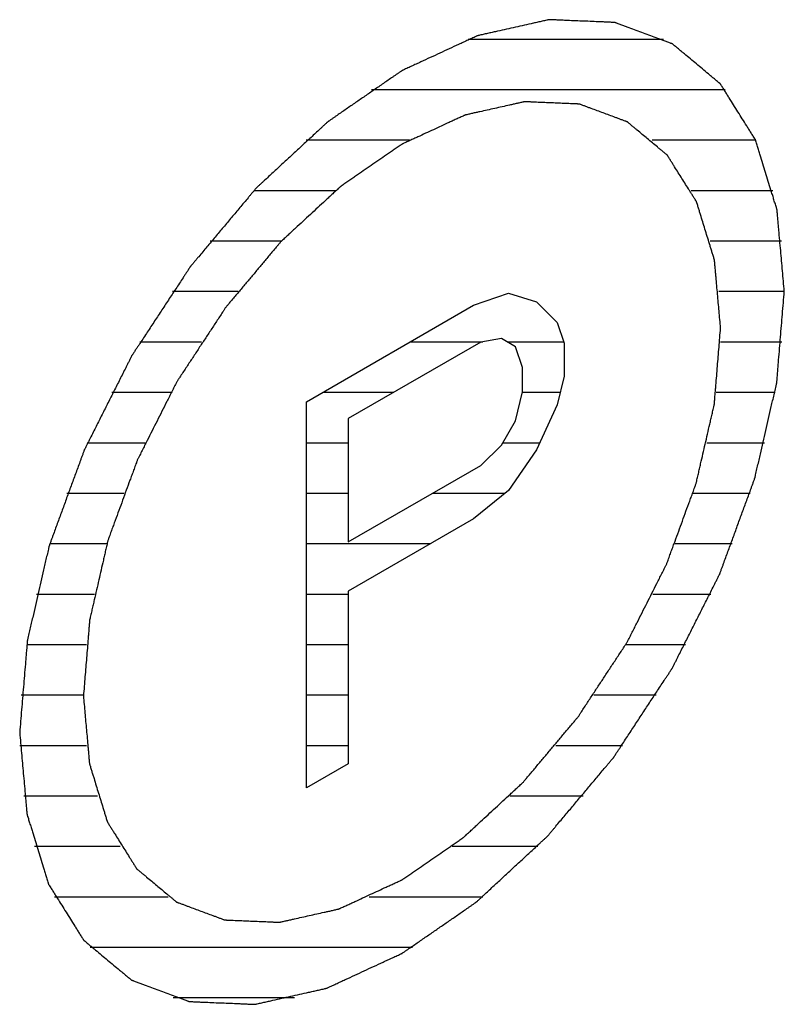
# Model space of a CAD drawing. Header units: millimetres. Extents: x 0 to 5600, y -1552 to 3960.
# Tile 116 of 199: x 4546.55 to 4555.03, y 2415.85 to 2426.78. Entities that reach past the tile are written whole.
import ezdxf

# ---------------------------------------------------------------- set-up
doc = ezdxf.new("R2010")
doc.units = ezdxf.units.MM
doc.header["$LTSCALE"] = 308
doc.layers.get('0').update_dxf_attribs({"linetype": 'CONTINUOUS'})

msp = doc.modelspace()

# ---------------------------------------------------------------- linework, layer by layer
at = {"color": 2, "linetype": 'Continuous'}
for p, q in [((4551.524, 2426.562), (4553.69, 2426.562)), ((4550.452, 2426.002), (4554.374, 2426.002)), ((4549.726, 2425.442), (4550.872, 2425.442)), ((4553.566, 2425.442), (4554.712, 2425.442)), ((4549.147, 2424.882), (4550.054, 2424.882)), ((4553.996, 2424.882), (4554.903, 2424.882)), ((4548.661, 2424.322), (4549.454, 2424.322)), ((4554.209, 2424.322), (4555.002, 2424.322)), ((4548.243, 2423.762), (4548.969, 2423.762)), ((4554.306, 2423.762), (4555.031, 2423.762)), ((4547.881, 2423.202), (4548.565, 2423.202)), ((4550.879, 2423.202), (4551.686, 2423.202)), ((4551.957, 2423.202), (4552.584, 2423.202)), ((4554.322, 2423.202), (4555.005, 2423.202)), ((4547.568, 2422.642), (4548.224, 2422.642)), ((4549.909, 2422.642), (4550.699, 2422.642)), ((4552.125, 2422.642), (4552.546, 2422.642)), ((4554.274, 2422.642), (4554.93, 2422.642)), ((4547.298, 2422.082), (4547.938, 2422.082)), ((4549.728, 2422.082), (4550.192, 2422.082)), ((4551.909, 2422.082), (4552.316, 2422.082)), ((4554.172, 2422.082), (4554.812, 2422.082)), ((4547.069, 2421.522), (4547.702, 2421.522)), ((4549.728, 2421.522), (4550.192, 2421.522)), ((4551.129, 2421.522), (4551.934, 2421.522)), ((4554.02, 2421.522), (4554.653, 2421.522)), ((4546.88, 2420.962), (4547.514, 2420.962)), ((4549.728, 2420.962), (4551.107, 2420.962)), ((4553.82, 2420.962), (4554.454, 2420.962)), ((4546.731, 2420.402), (4547.375, 2420.402)), ((4549.728, 2420.402), (4550.192, 2420.402)), ((4553.572, 2420.402), (4554.215, 2420.402)), ((4546.624, 2419.842), (4547.286, 2419.842)), ((4549.728, 2419.842), (4550.192, 2419.842)), ((4553.273, 2419.842), (4553.935, 2419.842)), ((4546.561, 2419.282), (4547.253, 2419.282)), ((4549.728, 2419.282), (4550.192, 2419.282)), ((4552.917, 2419.282), (4553.61, 2419.282)), ((4546.548, 2418.722), (4547.288, 2418.722)), ((4549.728, 2418.722), (4550.192, 2418.722)), ((4552.495, 2418.722), (4553.235, 2418.722)), ((4546.593, 2418.162), (4547.409, 2418.162)), ((4551.985, 2418.162), (4552.801, 2418.162)), ((4546.712, 2417.602), (4547.662, 2417.602)), ((4551.345, 2417.602), (4552.295, 2417.602)), ((4546.933, 2417.042), (4548.193, 2417.042)), ((4550.426, 2417.042), (4551.686, 2417.042)), ((4547.327, 2416.482), (4550.904, 2416.482)), ((4548.249, 2415.922), (4549.594, 2415.922))]:
    msp.add_line(p, q, dxfattribs=at)
at = {"color": 7, "linetype": 'Continuous'}
for p, q in [((4551.584, 2423.609), (4551.971, 2423.741)), ((4551.971, 2423.741), (4552.28, 2423.646)), ((4549.728, 2422.537), (4551.584, 2423.609)), ((4552.28, 2423.646), (4552.512, 2423.415)), ((4552.512, 2423.415), (4552.59, 2423.186)), ((4551.894, 2423.24), (4551.662, 2423.198)), ((4552.048, 2423.147), (4551.894, 2423.24)), ((4551.662, 2423.198), (4550.192, 2422.349)), ((4552.126, 2422.918), (4552.048, 2423.147)), ((4552.59, 2423.186), (4552.59, 2422.821)), ((4552.126, 2422.645), (4552.126, 2422.918)), ((4552.59, 2422.821), (4552.512, 2422.503)), ((4552.048, 2422.326), (4552.126, 2422.645)), ((4549.728, 2418.251), (4549.728, 2422.537)), ((4552.512, 2422.503), (4552.28, 2422.004)), ((4550.192, 2422.349), (4550.192, 2420.981)), ((4551.894, 2422.055), (4552.048, 2422.326)), ((4551.662, 2421.829), (4551.894, 2422.055)), ((4552.28, 2422.004), (4551.971, 2421.552)), ((4550.192, 2420.981), (4551.662, 2421.829)), ((4551.971, 2421.552), (4551.584, 2421.238)), ((4551.584, 2421.238), (4550.192, 2420.434)), ((4550.192, 2420.434), (4550.192, 2418.519)), ((4550.192, 2418.519), (4549.728, 2418.251))]:
    msp.add_line(p, q, dxfattribs=at)
for points, knots in [([(4555.031, 2423.762), (4555.025, 2423.837), (4555.014, 2423.95), (4555.001, 2424.101), (4554.991, 2424.214), (4554.981, 2424.328), (4554.972, 2424.422), (4554.966, 2424.497), (4554.961, 2424.544), (4554.958, 2424.582), (4554.956, 2424.61), (4554.953, 2424.634), (4554.952, 2424.65), (4554.951, 2424.66), (4554.951, 2424.667), (4554.949, 2424.673), (4554.946, 2424.681), (4554.942, 2424.695), (4554.936, 2424.715), (4554.928, 2424.74), (4554.918, 2424.772), (4554.906, 2424.813), (4554.886, 2424.877), (4554.861, 2424.958), (4554.831, 2425.055), (4554.801, 2425.153), (4554.776, 2425.234), (4554.756, 2425.298), (4554.744, 2425.339), (4554.734, 2425.371), (4554.726, 2425.395), (4554.72, 2425.416), (4554.716, 2425.43), (4554.713, 2425.438), (4554.712, 2425.444), (4554.708, 2425.449), (4554.704, 2425.455), (4554.697, 2425.467), (4554.687, 2425.483), (4554.675, 2425.502), (4554.659, 2425.528), (4554.638, 2425.56), (4554.606, 2425.612), (4554.565, 2425.676), (4554.517, 2425.754), (4554.468, 2425.831), (4554.428, 2425.896), (4554.395, 2425.948), (4554.375, 2425.98), (4554.359, 2426.006), (4554.347, 2426.025), (4554.337, 2426.041), (4554.33, 2426.053), (4554.325, 2426.059), (4554.323, 2426.064), (4554.318, 2426.067), (4554.313, 2426.072), (4554.303, 2426.08), (4554.289, 2426.092), (4554.272, 2426.105), (4554.25, 2426.124), (4554.222, 2426.147), (4554.178, 2426.184), (4554.122, 2426.231), (4554.056, 2426.286), (4553.989, 2426.342), (4553.933, 2426.388), (4553.889, 2426.425), (4553.861, 2426.448), (4553.839, 2426.467), (4553.822, 2426.481), (4553.808, 2426.492), (4553.798, 2426.501), (4553.793, 2426.505), (4553.789, 2426.509), (4553.784, 2426.51), (4553.777, 2426.513), (4553.765, 2426.517), (4553.749, 2426.524), (4553.729, 2426.531), (4553.702, 2426.541), (4553.669, 2426.553), (4553.615, 2426.573), (4553.549, 2426.598), (4553.469, 2426.627), (4553.389, 2426.657), (4553.322, 2426.682), (4553.269, 2426.702), (4553.235, 2426.714), (4553.209, 2426.724), (4553.189, 2426.731), (4553.172, 2426.737), (4553.161, 2426.742), (4553.154, 2426.744), (4553.149, 2426.747), (4553.143, 2426.746), (4553.136, 2426.747), (4553.122, 2426.747), (4553.103, 2426.748), (4553.08, 2426.749), (4553.05, 2426.75), (4553.012, 2426.752), (4552.951, 2426.754), (4552.875, 2426.758), (4552.784, 2426.761), (4552.693, 2426.765), (4552.617, 2426.768), (4552.556, 2426.771), (4552.518, 2426.773), (4552.488, 2426.774), (4552.465, 2426.775), (4552.446, 2426.775), (4552.432, 2426.776), (4552.425, 2426.776), (4552.419, 2426.777), (4552.413, 2426.775), (4552.405, 2426.773), (4552.39, 2426.77), (4552.37, 2426.766), (4552.345, 2426.76), (4552.312, 2426.753), (4552.271, 2426.743), (4552.205, 2426.729), (4552.122, 2426.71), (4552.023, 2426.688), (4551.924, 2426.666), (4551.842, 2426.647), (4551.776, 2426.632), (4551.734, 2426.623), (4551.701, 2426.616), (4551.677, 2426.61), (4551.656, 2426.605), (4551.642, 2426.602), (4551.633, 2426.6), (4551.627, 2426.599), (4551.621, 2426.596), (4551.612, 2426.592), (4551.597, 2426.585), (4551.575, 2426.575), (4551.549, 2426.563), (4551.514, 2426.547), (4551.47, 2426.526), (4551.4, 2426.494), (4551.313, 2426.454), (4551.208, 2426.405), (4551.103, 2426.357), (4551.016, 2426.316), (4550.946, 2426.284), (4550.902, 2426.264), (4550.867, 2426.248), (4550.841, 2426.236), (4550.819, 2426.226), (4550.804, 2426.219), (4550.795, 2426.214), (4550.789, 2426.212), (4550.782, 2426.207), (4550.774, 2426.201), (4550.759, 2426.191), (4550.737, 2426.176), (4550.711, 2426.158), (4550.677, 2426.134), (4550.634, 2426.105), (4550.565, 2426.057), (4550.48, 2425.998), (4550.377, 2425.927), (4550.274, 2425.856), (4550.188, 2425.797), (4550.119, 2425.749), (4550.076, 2425.72), (4550.042, 2425.696), (4550.016, 2425.678), (4549.995, 2425.663), (4549.98, 2425.653), (4549.971, 2425.647), (4549.965, 2425.643), (4549.958, 2425.637), (4549.95, 2425.629), (4549.936, 2425.616), (4549.915, 2425.597), (4549.89, 2425.574), (4549.857, 2425.543), (4549.816, 2425.505), (4549.75, 2425.444), (4549.667, 2425.367), (4549.568, 2425.275), (4549.469, 2425.184), (4549.387, 2425.107), (4549.321, 2425.046), (4549.279, 2425.008), (4549.246, 2424.977), (4549.221, 2424.954), (4549.201, 2424.935), (4549.186, 2424.922), (4549.178, 2424.914), (4549.172, 2424.909), (4549.166, 2424.902), (4549.159, 2424.893), (4549.145, 2424.877), (4549.126, 2424.854), (4549.103, 2424.827), (4549.073, 2424.791), (4549.035, 2424.745), (4548.974, 2424.673), (4548.898, 2424.582), (4548.806, 2424.473), (4548.715, 2424.364), (4548.639, 2424.273), (4548.578, 2424.201), (4548.54, 2424.155), (4548.509, 2424.119), (4548.487, 2424.092), (4548.468, 2424.069), (4548.454, 2424.053), (4548.447, 2424.044), (4548.441, 2424.038), (4548.436, 2424.03), (4548.429, 2424.019), (4548.417, 2424.001), (4548.4, 2423.975), (4548.38, 2423.944), (4548.353, 2423.903), (4548.319, 2423.851), (4548.264, 2423.769), (4548.196, 2423.665), (4548.115, 2423.541), (4548.033, 2423.417), (4547.965, 2423.314), (4547.911, 2423.231), (4547.877, 2423.179), (4547.85, 2423.138), (4547.829, 2423.107), (4547.812, 2423.081), (4547.801, 2423.063), (4547.794, 2423.052), (4547.788, 2423.045), (4547.785, 2423.036), (4547.779, 2423.026), (4547.77, 2423.007), (4547.756, 2422.979), (4547.739, 2422.947), (4547.718, 2422.903), (4547.69, 2422.849), (4547.646, 2422.762), (4547.592, 2422.654), (4547.526, 2422.523), (4547.46, 2422.393), (4547.405, 2422.285), (4547.362, 2422.198), (4547.334, 2422.143), (4547.312, 2422.1), (4547.296, 2422.067), (4547.282, 2422.04), (4547.273, 2422.021), (4547.267, 2422.01), (4547.263, 2422.002), (4547.26, 2421.994), (4547.256, 2421.983), (4547.249, 2421.963), (4547.239, 2421.936), (4547.226, 2421.902), (4547.21, 2421.858), (4547.19, 2421.802), (4547.157, 2421.713), (4547.116, 2421.602), (4547.067, 2421.468), (4547.019, 2421.334), (4546.978, 2421.223), (4546.945, 2421.134), (4546.925, 2421.078), (4546.909, 2421.034), (4546.896, 2421.001), (4546.886, 2420.973), (4546.879, 2420.953), (4546.875, 2420.942), (4546.872, 2420.934), (4546.87, 2420.926), (4546.867, 2420.915), (4546.863, 2420.895), (4546.857, 2420.868), (4546.849, 2420.835), (4546.839, 2420.791), (4546.826, 2420.736), (4546.806, 2420.648), (4546.781, 2420.539), (4546.751, 2420.407), (4546.721, 2420.275), (4546.695, 2420.165), (4546.675, 2420.077), (4546.663, 2420.022), (4546.652, 2419.979), (4546.645, 2419.946), (4546.639, 2419.918), (4546.634, 2419.899), (4546.632, 2419.888), (4546.629, 2419.88), (4546.629, 2419.872), (4546.628, 2419.861), (4546.627, 2419.843), (4546.625, 2419.816), (4546.622, 2419.784), (4546.618, 2419.742), (4546.614, 2419.689), (4546.607, 2419.604), (4546.598, 2419.498), (4546.588, 2419.371), (4546.577, 2419.244), (4546.563, 2419.075), (4546.553, 2418.948), (4546.546, 2418.863)], [0, 0, 0, 0, 0.015625, 0.023438, 0.03125, 0.039062, 0.046875, 0.050781, 0.054688, 0.056641, 0.058594, 0.060547, 0.061523, 0.062012, 0.0625, 0.062988, 0.063477, 0.064453, 0.066406, 0.068359, 0.070312, 0.074219, 0.078125, 0.085938, 0.09375, 0.101562, 0.109375, 0.113281, 0.117188, 0.119141, 0.121094, 0.123047, 0.124023, 0.124512, 0.125, 0.125488, 0.125977, 0.126953, 0.128906, 0.130859, 0.132812, 0.136719, 0.140625, 0.148438, 0.15625, 0.164062, 0.171875, 0.175781, 0.179688, 0.181641, 0.183594, 0.185547, 0.186523, 0.187012, 0.1875, 0.187988, 0.188477, 0.189453, 0.191406, 0.193359, 0.195312, 0.199219, 0.203125, 0.210938, 0.21875, 0.226562, 0.234375, 0.238281, 0.242188, 0.244141, 0.246094, 0.248047, 0.249023, 0.249512, 0.25, 0.250488, 0.250977, 0.251953, 0.253906, 0.255859, 0.257812, 0.261719, 0.265625, 0.273438, 0.28125, 0.289062, 0.296875, 0.300781, 0.304688, 0.306641, 0.308594, 0.310547, 0.311523, 0.312012, 0.3125, 0.312988, 0.313477, 0.314453, 0.316406, 0.318359, 0.320312, 0.324219, 0.328125, 0.335938, 0.34375, 0.351562, 0.359375, 0.363281, 0.367188, 0.369141, 0.371094, 0.373047, 0.374023, 0.374512, 0.375, 0.375488, 0.375977, 0.376953, 0.378906, 0.380859, 0.382812, 0.386719, 0.390625, 0.398438, 0.40625, 0.414062, 0.421875, 0.425781, 0.429688, 0.431641, 0.433594, 0.435547, 0.436523, 0.437012, 0.4375, 0.437988, 0.438477, 0.439453, 0.441406, 0.443359, 0.445312, 0.449219, 0.453125, 0.460938, 0.46875, 0.476562, 0.484375, 0.488281, 0.492188, 0.494141, 0.496094, 0.498047, 0.499023, 0.499512, 0.5, 0.500488, 0.500977, 0.501953, 0.503906, 0.505859, 0.507812, 0.511719, 0.515625, 0.523438, 0.53125, 0.539062, 0.546875, 0.550781, 0.554688, 0.556641, 0.558594, 0.560547, 0.561523, 0.562012, 0.5625, 0.562988, 0.563477, 0.564453, 0.566406, 0.568359, 0.570312, 0.574219, 0.578125, 0.585938, 0.59375, 0.601562, 0.609375, 0.613281, 0.617188, 0.619141, 0.621094, 0.623047, 0.624023, 0.624512, 0.625, 0.625488, 0.625977, 0.626953, 0.628906, 0.630859, 0.632812, 0.636719, 0.640625, 0.648438, 0.65625, 0.664062, 0.671875, 0.675781, 0.679688, 0.681641, 0.683594, 0.685547, 0.686523, 0.687012, 0.6875, 0.687988, 0.688477, 0.689453, 0.691406, 0.693359, 0.695312, 0.699219, 0.703125, 0.710938, 0.71875, 0.726562, 0.734375, 0.738281, 0.742188, 0.744141, 0.746094, 0.748047, 0.749023, 0.749512, 0.75, 0.750488, 0.750977, 0.751953, 0.753906, 0.755859, 0.757812, 0.761719, 0.765625, 0.773438, 0.78125, 0.789062, 0.796875, 0.800781, 0.804688, 0.806641, 0.808594, 0.810547, 0.811523, 0.812012, 0.8125, 0.812988, 0.813477, 0.814453, 0.816406, 0.818359, 0.820312, 0.824219, 0.828125, 0.835938, 0.84375, 0.851562, 0.859375, 0.863281, 0.867188, 0.869141, 0.871094, 0.873047, 0.874023, 0.874512, 0.875, 0.875488, 0.875977, 0.876953, 0.878906, 0.880859, 0.882812, 0.886719, 0.890625, 0.898438, 0.90625, 0.914062, 0.921875, 0.925781, 0.929688, 0.931641, 0.933594, 0.935547, 0.936523, 0.937012, 0.9375, 0.937988, 0.938477, 0.939453, 0.941406, 0.943359, 0.945312, 0.949219, 0.953125, 0.960938, 0.96875, 0.976562, 0.984375, 1, 1, 1, 1]), ([(4554.324, 2423.354), (4554.319, 2423.417), (4554.31, 2423.511), (4554.299, 2423.637), (4554.291, 2423.731), (4554.282, 2423.825), (4554.275, 2423.904), (4554.269, 2423.966), (4554.266, 2424.006), (4554.263, 2424.037), (4554.261, 2424.061), (4554.259, 2424.08), (4554.258, 2424.094), (4554.257, 2424.102), (4554.257, 2424.108), (4554.255, 2424.113), (4554.253, 2424.12), (4554.25, 2424.131), (4554.244, 2424.148), (4554.238, 2424.169), (4554.23, 2424.196), (4554.219, 2424.229), (4554.203, 2424.283), (4554.182, 2424.351), (4554.157, 2424.432), (4554.132, 2424.513), (4554.111, 2424.58), (4554.095, 2424.634), (4554.084, 2424.668), (4554.076, 2424.695), (4554.07, 2424.715), (4554.065, 2424.732), (4554.061, 2424.744), (4554.059, 2424.75), (4554.058, 2424.756), (4554.055, 2424.759), (4554.052, 2424.765), (4554.046, 2424.774), (4554.037, 2424.788), (4554.027, 2424.804), (4554.014, 2424.825), (4553.997, 2424.852), (4553.97, 2424.895), (4553.936, 2424.949), (4553.895, 2425.014), (4553.855, 2425.078), (4553.821, 2425.132), (4553.794, 2425.175), (4553.777, 2425.202), (4553.764, 2425.223), (4553.754, 2425.24), (4553.745, 2425.253), (4553.739, 2425.263), (4553.736, 2425.268), (4553.734, 2425.272), (4553.73, 2425.275), (4553.725, 2425.279), (4553.717, 2425.285), (4553.706, 2425.295), (4553.692, 2425.307), (4553.673, 2425.322), (4553.65, 2425.341), (4553.613, 2425.372), (4553.567, 2425.411), (4553.511, 2425.457), (4553.455, 2425.504), (4553.409, 2425.542), (4553.372, 2425.573), (4553.349, 2425.592), (4553.33, 2425.608), (4553.316, 2425.619), (4553.305, 2425.629), (4553.297, 2425.636), (4553.292, 2425.64), (4553.289, 2425.643), (4553.284, 2425.644), (4553.279, 2425.646), (4553.269, 2425.65), (4553.255, 2425.655), (4553.239, 2425.661), (4553.216, 2425.669), (4553.189, 2425.68), (4553.144, 2425.696), (4553.089, 2425.717), (4553.022, 2425.742), (4552.955, 2425.766), (4552.9, 2425.787), (4552.855, 2425.803), (4552.828, 2425.814), (4552.805, 2425.822), (4552.789, 2425.828), (4552.775, 2425.833), (4552.765, 2425.837), (4552.76, 2425.839), (4552.756, 2425.841), (4552.751, 2425.841), (4552.744, 2425.841), (4552.733, 2425.841), (4552.717, 2425.842), (4552.698, 2425.843), (4552.673, 2425.844), (4552.641, 2425.845), (4552.591, 2425.847), (4552.527, 2425.85), (4552.451, 2425.853), (4552.375, 2425.856), (4552.312, 2425.859), (4552.261, 2425.861), (4552.23, 2425.863), (4552.204, 2425.864), (4552.185, 2425.864), (4552.17, 2425.865), (4552.158, 2425.866), (4552.152, 2425.866), (4552.147, 2425.866), (4552.142, 2425.865), (4552.135, 2425.863), (4552.123, 2425.861), (4552.106, 2425.857), (4552.086, 2425.852), (4552.058, 2425.846), (4552.024, 2425.838), (4551.969, 2425.826), (4551.9, 2425.81), (4551.817, 2425.792), (4551.735, 2425.773), (4551.666, 2425.758), (4551.611, 2425.746), (4551.577, 2425.738), (4551.549, 2425.732), (4551.529, 2425.727), (4551.512, 2425.723), (4551.5, 2425.721), (4551.493, 2425.719), (4551.488, 2425.718), (4551.482, 2425.715), (4551.475, 2425.712), (4551.462, 2425.706), (4551.444, 2425.698), (4551.422, 2425.688), (4551.393, 2425.674), (4551.356, 2425.657), (4551.298, 2425.63), (4551.225, 2425.597), (4551.138, 2425.556), (4551.051, 2425.516), (4550.978, 2425.482), (4550.92, 2425.456), (4550.883, 2425.439), (4550.854, 2425.425), (4550.832, 2425.415), (4550.814, 2425.407), (4550.801, 2425.401), (4550.794, 2425.397), (4550.789, 2425.395), (4550.783, 2425.391), (4550.776, 2425.386), (4550.764, 2425.378), (4550.746, 2425.365), (4550.724, 2425.351), (4550.696, 2425.331), (4550.66, 2425.306), (4550.603, 2425.267), (4550.531, 2425.217), (4550.445, 2425.158), (4550.359, 2425.099), (4550.288, 2425.049), (4550.231, 2425.01), (4550.195, 2424.985), (4550.166, 2424.965), (4550.145, 2424.95), (4550.127, 2424.938), (4550.114, 2424.929), (4550.107, 2424.924), (4550.102, 2424.921), (4550.097, 2424.916), (4550.09, 2424.91), (4550.078, 2424.898), (4550.061, 2424.883), (4550.04, 2424.863), (4550.013, 2424.838), (4549.978, 2424.806), (4549.923, 2424.755), (4549.854, 2424.691), (4549.772, 2424.615), (4549.689, 2424.538), (4549.62, 2424.475), (4549.565, 2424.424), (4549.524, 2424.386), (4549.49, 2424.354), (4549.465, 2424.331), (4549.452, 2424.319), (4549.441, 2424.31), (4549.432, 2424.298), (4549.419, 2424.283), (4549.397, 2424.256), (4549.365, 2424.218), (4549.327, 2424.173), (4549.276, 2424.113), (4549.213, 2424.037), (4549.137, 2423.946), (4549.061, 2423.855), (4548.997, 2423.78), (4548.946, 2423.719), (4548.908, 2423.674), (4548.877, 2423.636), (4548.854, 2423.61), (4548.842, 2423.595), (4548.832, 2423.584), (4548.824, 2423.57), (4548.812, 2423.553), (4548.793, 2423.523), (4548.764, 2423.48), (4548.73, 2423.428), (4548.685, 2423.359), (4548.628, 2423.273), (4548.56, 2423.17), (4548.492, 2423.066), (4548.436, 2422.98), (4548.391, 2422.911), (4548.357, 2422.859), (4548.328, 2422.816), (4548.308, 2422.786), (4548.297, 2422.769), (4548.288, 2422.756), (4548.282, 2422.742), (4548.273, 2422.724), (4548.257, 2422.693), (4548.234, 2422.647), (4548.207, 2422.593), (4548.17, 2422.521), (4548.124, 2422.43), (4548.07, 2422.322), (4548.015, 2422.213), (4547.969, 2422.123), (4547.933, 2422.05), (4547.905, 2421.996), (4547.883, 2421.951), (4547.867, 2421.919), (4547.858, 2421.901), (4547.85, 2421.887), (4547.846, 2421.873), (4547.839, 2421.855), (4547.827, 2421.822), (4547.81, 2421.776), (4547.79, 2421.72), (4547.762, 2421.646), (4547.728, 2421.553), (4547.688, 2421.442), (4547.647, 2421.331), (4547.613, 2421.238), (4547.586, 2421.164), (4547.565, 2421.108), (4547.548, 2421.062), (4547.536, 2421.029), (4547.53, 2421.011), (4547.524, 2420.997), (4547.522, 2420.983), (4547.517, 2420.965), (4547.51, 2420.933), (4547.499, 2420.887), (4547.487, 2420.832), (4547.47, 2420.759), (4547.449, 2420.668), (4547.424, 2420.558), (4547.399, 2420.448), (4547.378, 2420.356), (4547.361, 2420.283), (4547.35, 2420.237), (4547.342, 2420.201), (4547.336, 2420.173), (4547.33, 2420.151), (4547.327, 2420.134), (4547.325, 2420.125), (4547.323, 2420.118), (4547.322, 2420.112), (4547.322, 2420.103), (4547.32, 2420.088), (4547.319, 2420.066), (4547.316, 2420.039), (4547.313, 2420.004), (4547.31, 2419.96), (4547.304, 2419.889), (4547.297, 2419.801), (4547.288, 2419.695), (4547.279, 2419.589), (4547.268, 2419.448), (4547.259, 2419.342), (4547.253, 2419.271)], [0, 0, 0, 0, 0.015625, 0.023438, 0.03125, 0.039062, 0.046875, 0.050781, 0.054688, 0.056641, 0.058594, 0.060547, 0.061523, 0.062012, 0.0625, 0.062988, 0.063477, 0.064453, 0.066406, 0.068359, 0.070312, 0.074219, 0.078125, 0.085938, 0.09375, 0.101562, 0.109375, 0.113281, 0.117188, 0.119141, 0.121094, 0.123047, 0.124023, 0.124512, 0.125, 0.125488, 0.125977, 0.126953, 0.128906, 0.130859, 0.132812, 0.136719, 0.140625, 0.148438, 0.15625, 0.164062, 0.171875, 0.175781, 0.179688, 0.181641, 0.183594, 0.185547, 0.186523, 0.187012, 0.1875, 0.187988, 0.188477, 0.189453, 0.191406, 0.193359, 0.195312, 0.199219, 0.203125, 0.210938, 0.21875, 0.226562, 0.234375, 0.238281, 0.242188, 0.244141, 0.246094, 0.248047, 0.249023, 0.249512, 0.25, 0.250488, 0.250977, 0.251953, 0.253906, 0.255859, 0.257812, 0.261719, 0.265625, 0.273438, 0.28125, 0.289062, 0.296875, 0.300781, 0.304688, 0.306641, 0.308594, 0.310547, 0.311523, 0.312012, 0.3125, 0.312988, 0.313477, 0.314453, 0.316406, 0.318359, 0.320312, 0.324219, 0.328125, 0.335938, 0.34375, 0.351562, 0.359375, 0.363281, 0.367188, 0.369141, 0.371094, 0.373047, 0.374023, 0.374512, 0.375, 0.375488, 0.375977, 0.376953, 0.378906, 0.380859, 0.382812, 0.386719, 0.390625, 0.398438, 0.40625, 0.414062, 0.421875, 0.425781, 0.429688, 0.431641, 0.433594, 0.435547, 0.436523, 0.437012, 0.4375, 0.437988, 0.438477, 0.439453, 0.441406, 0.443359, 0.445312, 0.449219, 0.453125, 0.460938, 0.46875, 0.476562, 0.484375, 0.488281, 0.492188, 0.494141, 0.496094, 0.498047, 0.499023, 0.499512, 0.5, 0.500488, 0.500977, 0.501953, 0.503906, 0.505859, 0.507812, 0.511719, 0.515625, 0.523438, 0.53125, 0.539062, 0.546875, 0.550781, 0.554688, 0.556641, 0.558594, 0.560547, 0.561523, 0.562012, 0.5625, 0.562988, 0.563477, 0.564453, 0.566406, 0.568359, 0.570312, 0.574219, 0.578125, 0.585938, 0.59375, 0.601562, 0.609375, 0.613281, 0.617188, 0.621094, 0.623047, 0.624023, 0.625, 0.625977, 0.626953, 0.628906, 0.632812, 0.636719, 0.640625, 0.648438, 0.65625, 0.664062, 0.671875, 0.675781, 0.679688, 0.683594, 0.685547, 0.686523, 0.6875, 0.688477, 0.689453, 0.691406, 0.695312, 0.699219, 0.703125, 0.710938, 0.71875, 0.726562, 0.734375, 0.738281, 0.742188, 0.746094, 0.748047, 0.749023, 0.75, 0.750977, 0.751953, 0.753906, 0.757812, 0.761719, 0.765625, 0.773438, 0.78125, 0.789062, 0.796875, 0.800781, 0.804688, 0.808594, 0.810547, 0.811523, 0.8125, 0.813477, 0.814453, 0.816406, 0.820312, 0.824219, 0.828125, 0.835938, 0.84375, 0.851562, 0.859375, 0.863281, 0.867188, 0.871094, 0.873047, 0.874023, 0.875, 0.875977, 0.876953, 0.878906, 0.882812, 0.886719, 0.890625, 0.898438, 0.90625, 0.914062, 0.921875, 0.925781, 0.929688, 0.931641, 0.933594, 0.935547, 0.936523, 0.937012, 0.9375, 0.937988, 0.938477, 0.939453, 0.941406, 0.943359, 0.945312, 0.949219, 0.953125, 0.960938, 0.96875, 0.976562, 0.984375, 1, 1, 1, 1]), ([(4546.546, 2418.863), (4546.553, 2418.788), (4546.563, 2418.675), (4546.576, 2418.524), (4546.586, 2418.411), (4546.597, 2418.297), (4546.605, 2418.203), (4546.612, 2418.128), (4546.616, 2418.081), (4546.619, 2418.043), (4546.622, 2418.015), (4546.624, 2417.991), (4546.625, 2417.975), (4546.626, 2417.965), (4546.627, 2417.958), (4546.629, 2417.952), (4546.631, 2417.944), (4546.636, 2417.93), (4546.642, 2417.91), (4546.649, 2417.885), (4546.659, 2417.853), (4546.672, 2417.812), (4546.692, 2417.748), (4546.717, 2417.667), (4546.747, 2417.57), (4546.776, 2417.472), (4546.801, 2417.391), (4546.821, 2417.327), (4546.834, 2417.286), (4546.844, 2417.254), (4546.851, 2417.23), (4546.857, 2417.209), (4546.862, 2417.195), (4546.864, 2417.187), (4546.866, 2417.181), (4546.869, 2417.176), (4546.873, 2417.17), (4546.88, 2417.158), (4546.89, 2417.142), (4546.903, 2417.123), (4546.919, 2417.097), (4546.939, 2417.065), (4546.971, 2417.013), (4547.012, 2416.949), (4547.061, 2416.871), (4547.109, 2416.794), (4547.15, 2416.729), (4547.182, 2416.677), (4547.202, 2416.645), (4547.218, 2416.619), (4547.231, 2416.6), (4547.241, 2416.584), (4547.248, 2416.572), (4547.252, 2416.566), (4547.255, 2416.561), (4547.259, 2416.558), (4547.265, 2416.553), (4547.274, 2416.545), (4547.288, 2416.533), (4547.305, 2416.52), (4547.327, 2416.501), (4547.355, 2416.478), (4547.399, 2416.441), (4547.455, 2416.394), (4547.522, 2416.339), (4547.589, 2416.283), (4547.644, 2416.237), (4547.689, 2416.2), (4547.716, 2416.177), (4547.739, 2416.158), (4547.755, 2416.144), (4547.769, 2416.133), (4547.779, 2416.124), (4547.785, 2416.12), (4547.788, 2416.116), (4547.794, 2416.115), (4547.8, 2416.112), (4547.812, 2416.108), (4547.829, 2416.101), (4547.849, 2416.094), (4547.875, 2416.084), (4547.909, 2416.072), (4547.962, 2416.052), (4548.029, 2416.027), (4548.109, 2415.998), (4548.189, 2415.968), (4548.255, 2415.943), (4548.309, 2415.923), (4548.342, 2415.911), (4548.369, 2415.901), (4548.389, 2415.894), (4548.405, 2415.888), (4548.417, 2415.883), (4548.424, 2415.881), (4548.428, 2415.878), (4548.434, 2415.879), (4548.442, 2415.878), (4548.455, 2415.878), (4548.474, 2415.877), (4548.497, 2415.876), (4548.527, 2415.875), (4548.565, 2415.873), (4548.626, 2415.871), (4548.702, 2415.867), (4548.793, 2415.864), (4548.885, 2415.86), (4548.961, 2415.857), (4549.021, 2415.854), (4549.059, 2415.852), (4549.09, 2415.851), (4549.113, 2415.85), (4549.132, 2415.85), (4549.145, 2415.849), (4549.153, 2415.849), (4549.158, 2415.848), (4549.164, 2415.85), (4549.173, 2415.852), (4549.187, 2415.855), (4549.208, 2415.859), (4549.232, 2415.865), (4549.265, 2415.872), (4549.307, 2415.882), (4549.373, 2415.896), (4549.455, 2415.915), (4549.554, 2415.937), (4549.653, 2415.959), (4549.736, 2415.978), (4549.802, 2415.993), (4549.843, 2416.002), (4549.876, 2416.009), (4549.901, 2416.015), (4549.921, 2416.02), (4549.936, 2416.023), (4549.944, 2416.025), (4549.95, 2416.026), (4549.957, 2416.029), (4549.965, 2416.033), (4549.981, 2416.04), (4550.003, 2416.05), (4550.029, 2416.062), (4550.064, 2416.078), (4550.107, 2416.099), (4550.177, 2416.131), (4550.265, 2416.171), (4550.369, 2416.22), (4550.474, 2416.268), (4550.562, 2416.309), (4550.631, 2416.341), (4550.675, 2416.361), (4550.71, 2416.377), (4550.736, 2416.389), (4550.758, 2416.399), (4550.773, 2416.406), (4550.782, 2416.411), (4550.789, 2416.413), (4550.795, 2416.418), (4550.804, 2416.424), (4550.819, 2416.434), (4550.84, 2416.449), (4550.866, 2416.467), (4550.9, 2416.491), (4550.943, 2416.52), (4551.012, 2416.568), (4551.098, 2416.627), (4551.201, 2416.698), (4551.304, 2416.769), (4551.39, 2416.828), (4551.458, 2416.876), (4551.501, 2416.905), (4551.535, 2416.929), (4551.561, 2416.947), (4551.583, 2416.962), (4551.598, 2416.972), (4551.606, 2416.978), (4551.613, 2416.982), (4551.619, 2416.988), (4551.627, 2416.996), (4551.642, 2417.009), (4551.662, 2417.028), (4551.687, 2417.051), (4551.72, 2417.082), (4551.761, 2417.12), (4551.827, 2417.181), (4551.91, 2417.258), (4552.009, 2417.35), (4552.108, 2417.441), (4552.191, 2417.518), (4552.257, 2417.579), (4552.298, 2417.617), (4552.331, 2417.648), (4552.356, 2417.671), (4552.377, 2417.69), (4552.391, 2417.703), (4552.399, 2417.711), (4552.406, 2417.716), (4552.411, 2417.723), (4552.419, 2417.732), (4552.432, 2417.748), (4552.451, 2417.771), (4552.474, 2417.798), (4552.504, 2417.834), (4552.542, 2417.88), (4552.603, 2417.952), (4552.68, 2418.043), (4552.771, 2418.152), (4552.862, 2418.261), (4552.939, 2418.352), (4552.999, 2418.424), (4553.038, 2418.47), (4553.068, 2418.506), (4553.091, 2418.533), (4553.11, 2418.556), (4553.123, 2418.572), (4553.131, 2418.581), (4553.137, 2418.587), (4553.142, 2418.595), (4553.148, 2418.606), (4553.16, 2418.624), (4553.177, 2418.65), (4553.198, 2418.681), (4553.225, 2418.722), (4553.259, 2418.774), (4553.313, 2418.856), (4553.381, 2418.96), (4553.463, 2419.084), (4553.544, 2419.208), (4553.612, 2419.312), (4553.666, 2419.394), (4553.7, 2419.446), (4553.728, 2419.487), (4553.748, 2419.518), (4553.765, 2419.544), (4553.777, 2419.562), (4553.783, 2419.573), (4553.789, 2419.58), (4553.793, 2419.589), (4553.798, 2419.599), (4553.808, 2419.618), (4553.822, 2419.646), (4553.838, 2419.678), (4553.86, 2419.722), (4553.887, 2419.776), (4553.931, 2419.863), (4553.986, 2419.971), (4554.051, 2420.102), (4554.117, 2420.232), (4554.172, 2420.34), (4554.216, 2420.427), (4554.243, 2420.482), (4554.265, 2420.525), (4554.281, 2420.558), (4554.295, 2420.585), (4554.305, 2420.604), (4554.31, 2420.615), (4554.315, 2420.623), (4554.317, 2420.631), (4554.321, 2420.642), (4554.328, 2420.662), (4554.339, 2420.689), (4554.351, 2420.723), (4554.367, 2420.767), (4554.388, 2420.823), (4554.42, 2420.912), (4554.461, 2421.023), (4554.51, 2421.157), (4554.559, 2421.291), (4554.6, 2421.402), (4554.632, 2421.491), (4554.653, 2421.547), (4554.669, 2421.591), (4554.681, 2421.624), (4554.691, 2421.652), (4554.698, 2421.672), (4554.702, 2421.683), (4554.706, 2421.691), (4554.707, 2421.699), (4554.71, 2421.71), (4554.714, 2421.73), (4554.721, 2421.757), (4554.728, 2421.79), (4554.738, 2421.834), (4554.751, 2421.889), (4554.771, 2421.977), (4554.796, 2422.086), (4554.827, 2422.218), (4554.857, 2422.35), (4554.882, 2422.46), (4554.902, 2422.548), (4554.915, 2422.603), (4554.925, 2422.646), (4554.932, 2422.679), (4554.939, 2422.707), (4554.943, 2422.726), (4554.946, 2422.737), (4554.948, 2422.745), (4554.948, 2422.753), (4554.949, 2422.764), (4554.951, 2422.782), (4554.953, 2422.809), (4554.955, 2422.841), (4554.959, 2422.883), (4554.963, 2422.936), (4554.97, 2423.021), (4554.979, 2423.127), (4554.989, 2423.254), (4555, 2423.381), (4555.014, 2423.55), (4555.024, 2423.677), (4555.031, 2423.762)], [0, 0, 0, 0, 0.015625, 0.023438, 0.03125, 0.039062, 0.046875, 0.050781, 0.054688, 0.056641, 0.058594, 0.060547, 0.061523, 0.062012, 0.0625, 0.062988, 0.063477, 0.064453, 0.066406, 0.068359, 0.070312, 0.074219, 0.078125, 0.085938, 0.09375, 0.101562, 0.109375, 0.113281, 0.117188, 0.119141, 0.121094, 0.123047, 0.124023, 0.124512, 0.125, 0.125488, 0.125977, 0.126953, 0.128906, 0.130859, 0.132812, 0.136719, 0.140625, 0.148438, 0.15625, 0.164062, 0.171875, 0.175781, 0.179688, 0.181641, 0.183594, 0.185547, 0.186523, 0.187012, 0.1875, 0.187988, 0.188477, 0.189453, 0.191406, 0.193359, 0.195312, 0.199219, 0.203125, 0.210938, 0.21875, 0.226562, 0.234375, 0.238281, 0.242188, 0.244141, 0.246094, 0.248047, 0.249023, 0.249512, 0.25, 0.250488, 0.250977, 0.251953, 0.253906, 0.255859, 0.257812, 0.261719, 0.265625, 0.273438, 0.28125, 0.289062, 0.296875, 0.300781, 0.304688, 0.306641, 0.308594, 0.310547, 0.311523, 0.312012, 0.3125, 0.312988, 0.313477, 0.314453, 0.316406, 0.318359, 0.320312, 0.324219, 0.328125, 0.335938, 0.34375, 0.351562, 0.359375, 0.363281, 0.367188, 0.369141, 0.371094, 0.373047, 0.374023, 0.374512, 0.375, 0.375488, 0.375977, 0.376953, 0.378906, 0.380859, 0.382812, 0.386719, 0.390625, 0.398438, 0.40625, 0.414062, 0.421875, 0.425781, 0.429688, 0.431641, 0.433594, 0.435547, 0.436523, 0.437012, 0.4375, 0.437988, 0.438477, 0.439453, 0.441406, 0.443359, 0.445312, 0.449219, 0.453125, 0.460938, 0.46875, 0.476562, 0.484375, 0.488281, 0.492188, 0.494141, 0.496094, 0.498047, 0.499023, 0.499512, 0.5, 0.500488, 0.500977, 0.501953, 0.503906, 0.505859, 0.507812, 0.511719, 0.515625, 0.523438, 0.53125, 0.539062, 0.546875, 0.550781, 0.554688, 0.556641, 0.558594, 0.560547, 0.561523, 0.562012, 0.5625, 0.562988, 0.563477, 0.564453, 0.566406, 0.568359, 0.570312, 0.574219, 0.578125, 0.585938, 0.59375, 0.601562, 0.609375, 0.613281, 0.617188, 0.619141, 0.621094, 0.623047, 0.624023, 0.624512, 0.625, 0.625488, 0.625977, 0.626953, 0.628906, 0.630859, 0.632812, 0.636719, 0.640625, 0.648438, 0.65625, 0.664062, 0.671875, 0.675781, 0.679688, 0.681641, 0.683594, 0.685547, 0.686523, 0.687012, 0.6875, 0.687988, 0.688477, 0.689453, 0.691406, 0.693359, 0.695312, 0.699219, 0.703125, 0.710938, 0.71875, 0.726562, 0.734375, 0.738281, 0.742188, 0.744141, 0.746094, 0.748047, 0.749023, 0.749512, 0.75, 0.750488, 0.750977, 0.751953, 0.753906, 0.755859, 0.757812, 0.761719, 0.765625, 0.773438, 0.78125, 0.789062, 0.796875, 0.800781, 0.804688, 0.806641, 0.808594, 0.810547, 0.811523, 0.812012, 0.8125, 0.812988, 0.813477, 0.814453, 0.816406, 0.818359, 0.820312, 0.824219, 0.828125, 0.835938, 0.84375, 0.851562, 0.859375, 0.863281, 0.867188, 0.869141, 0.871094, 0.873047, 0.874023, 0.874512, 0.875, 0.875488, 0.875977, 0.876953, 0.878906, 0.880859, 0.882812, 0.886719, 0.890625, 0.898438, 0.90625, 0.914062, 0.921875, 0.925781, 0.929688, 0.931641, 0.933594, 0.935547, 0.936523, 0.937012, 0.9375, 0.937988, 0.938477, 0.939453, 0.941406, 0.943359, 0.945312, 0.949219, 0.953125, 0.960938, 0.96875, 0.976562, 0.984375, 1, 1, 1, 1]), ([(4547.253, 2419.271), (4547.259, 2419.208), (4547.267, 2419.114), (4547.278, 2418.988), (4547.287, 2418.894), (4547.295, 2418.8), (4547.302, 2418.721), (4547.308, 2418.659), (4547.311, 2418.619), (4547.314, 2418.588), (4547.316, 2418.564), (4547.318, 2418.545), (4547.319, 2418.531), (4547.32, 2418.523), (4547.32, 2418.517), (4547.322, 2418.512), (4547.324, 2418.505), (4547.328, 2418.494), (4547.333, 2418.477), (4547.339, 2418.456), (4547.347, 2418.429), (4547.358, 2418.396), (4547.375, 2418.342), (4547.395, 2418.274), (4547.42, 2418.193), (4547.445, 2418.112), (4547.466, 2418.045), (4547.483, 2417.991), (4547.493, 2417.957), (4547.501, 2417.93), (4547.507, 2417.91), (4547.513, 2417.893), (4547.516, 2417.881), (4547.518, 2417.875), (4547.52, 2417.869), (4547.523, 2417.866), (4547.526, 2417.86), (4547.532, 2417.851), (4547.54, 2417.837), (4547.55, 2417.821), (4547.564, 2417.8), (4547.581, 2417.773), (4547.608, 2417.73), (4547.641, 2417.676), (4547.682, 2417.611), (4547.722, 2417.547), (4547.756, 2417.493), (4547.783, 2417.45), (4547.8, 2417.423), (4547.814, 2417.402), (4547.824, 2417.385), (4547.832, 2417.372), (4547.838, 2417.362), (4547.841, 2417.357), (4547.844, 2417.353), (4547.847, 2417.35), (4547.852, 2417.346), (4547.86, 2417.34), (4547.872, 2417.33), (4547.886, 2417.318), (4547.904, 2417.303), (4547.927, 2417.284), (4547.964, 2417.253), (4548.011, 2417.214), (4548.066, 2417.168), (4548.122, 2417.121), (4548.168, 2417.083), (4548.205, 2417.052), (4548.228, 2417.033), (4548.247, 2417.017), (4548.261, 2417.006), (4548.272, 2416.996), (4548.281, 2416.989), (4548.285, 2416.985), (4548.288, 2416.982), (4548.293, 2416.981), (4548.298, 2416.979), (4548.308, 2416.975), (4548.322, 2416.97), (4548.339, 2416.964), (4548.361, 2416.956), (4548.389, 2416.945), (4548.433, 2416.929), (4548.489, 2416.908), (4548.555, 2416.883), (4548.622, 2416.859), (4548.677, 2416.838), (4548.722, 2416.822), (4548.75, 2416.811), (4548.772, 2416.803), (4548.789, 2416.797), (4548.802, 2416.792), (4548.812, 2416.788), (4548.818, 2416.786), (4548.822, 2416.784), (4548.827, 2416.784), (4548.833, 2416.784), (4548.844, 2416.784), (4548.86, 2416.783), (4548.879, 2416.782), (4548.904, 2416.781), (4548.936, 2416.78), (4548.987, 2416.778), (4549.05, 2416.775), (4549.126, 2416.772), (4549.202, 2416.769), (4549.265, 2416.766), (4549.316, 2416.764), (4549.348, 2416.762), (4549.373, 2416.761), (4549.392, 2416.761), (4549.408, 2416.76), (4549.419, 2416.759), (4549.425, 2416.759), (4549.43, 2416.759), (4549.435, 2416.76), (4549.442, 2416.762), (4549.454, 2416.764), (4549.471, 2416.768), (4549.492, 2416.773), (4549.519, 2416.779), (4549.554, 2416.787), (4549.609, 2416.799), (4549.677, 2416.815), (4549.76, 2416.833), (4549.842, 2416.852), (4549.911, 2416.867), (4549.966, 2416.879), (4550.001, 2416.887), (4550.028, 2416.893), (4550.049, 2416.898), (4550.066, 2416.902), (4550.078, 2416.904), (4550.085, 2416.906), (4550.09, 2416.907), (4550.095, 2416.91), (4550.103, 2416.913), (4550.115, 2416.919), (4550.134, 2416.927), (4550.155, 2416.937), (4550.184, 2416.951), (4550.221, 2416.968), (4550.279, 2416.995), (4550.352, 2417.028), (4550.439, 2417.069), (4550.527, 2417.109), (4550.599, 2417.143), (4550.658, 2417.169), (4550.694, 2417.186), (4550.723, 2417.2), (4550.745, 2417.21), (4550.763, 2417.218), (4550.776, 2417.224), (4550.783, 2417.228), (4550.789, 2417.23), (4550.794, 2417.234), (4550.801, 2417.239), (4550.814, 2417.247), (4550.832, 2417.26), (4550.853, 2417.274), (4550.882, 2417.294), (4550.917, 2417.319), (4550.975, 2417.358), (4551.046, 2417.408), (4551.132, 2417.467), (4551.218, 2417.526), (4551.289, 2417.576), (4551.347, 2417.615), (4551.382, 2417.64), (4551.411, 2417.66), (4551.432, 2417.675), (4551.45, 2417.687), (4551.463, 2417.696), (4551.47, 2417.701), (4551.475, 2417.704), (4551.481, 2417.709), (4551.487, 2417.715), (4551.499, 2417.727), (4551.517, 2417.742), (4551.537, 2417.762), (4551.565, 2417.787), (4551.599, 2417.819), (4551.654, 2417.87), (4551.723, 2417.934), (4551.806, 2418.01), (4551.888, 2418.087), (4551.957, 2418.15), (4552.012, 2418.201), (4552.053, 2418.239), (4552.088, 2418.271), (4552.112, 2418.294), (4552.126, 2418.306), (4552.136, 2418.315), (4552.145, 2418.327), (4552.158, 2418.342), (4552.18, 2418.369), (4552.212, 2418.407), (4552.25, 2418.452), (4552.301, 2418.512), (4552.364, 2418.588), (4552.441, 2418.679), (4552.517, 2418.77), (4552.58, 2418.845), (4552.631, 2418.906), (4552.669, 2418.951), (4552.701, 2418.989), (4552.723, 2419.015), (4552.736, 2419.03), (4552.746, 2419.041), (4552.754, 2419.055), (4552.765, 2419.072), (4552.785, 2419.102), (4552.813, 2419.145), (4552.847, 2419.197), (4552.892, 2419.266), (4552.949, 2419.352), (4553.017, 2419.455), (4553.085, 2419.559), (4553.141, 2419.645), (4553.187, 2419.714), (4553.221, 2419.766), (4553.249, 2419.809), (4553.269, 2419.839), (4553.28, 2419.856), (4553.289, 2419.869), (4553.295, 2419.883), (4553.305, 2419.901), (4553.321, 2419.932), (4553.343, 2419.978), (4553.371, 2420.032), (4553.407, 2420.104), (4553.453, 2420.195), (4553.508, 2420.303), (4553.562, 2420.412), (4553.608, 2420.502), (4553.645, 2420.575), (4553.672, 2420.629), (4553.695, 2420.674), (4553.711, 2420.706), (4553.72, 2420.724), (4553.727, 2420.738), (4553.732, 2420.752), (4553.739, 2420.77), (4553.75, 2420.803), (4553.767, 2420.849), (4553.788, 2420.905), (4553.815, 2420.979), (4553.849, 2421.072), (4553.89, 2421.183), (4553.93, 2421.294), (4553.964, 2421.387), (4553.992, 2421.461), (4554.012, 2421.517), (4554.029, 2421.563), (4554.041, 2421.596), (4554.047, 2421.614), (4554.053, 2421.628), (4554.056, 2421.642), (4554.06, 2421.66), (4554.067, 2421.692), (4554.078, 2421.738), (4554.091, 2421.793), (4554.107, 2421.866), (4554.128, 2421.957), (4554.154, 2422.067), (4554.179, 2422.177), (4554.2, 2422.269), (4554.217, 2422.342), (4554.227, 2422.388), (4554.236, 2422.424), (4554.242, 2422.452), (4554.247, 2422.474), (4554.251, 2422.491), (4554.253, 2422.5), (4554.255, 2422.507), (4554.255, 2422.513), (4554.256, 2422.522), (4554.257, 2422.537), (4554.259, 2422.559), (4554.261, 2422.586), (4554.264, 2422.621), (4554.268, 2422.665), (4554.273, 2422.736), (4554.281, 2422.824), (4554.289, 2422.93), (4554.298, 2423.036), (4554.31, 2423.177), (4554.318, 2423.283), (4554.324, 2423.354)], [0, 0, 0, 0, 0.015625, 0.023438, 0.03125, 0.039062, 0.046875, 0.050781, 0.054688, 0.056641, 0.058594, 0.060547, 0.061523, 0.062012, 0.0625, 0.062988, 0.063477, 0.064453, 0.066406, 0.068359, 0.070312, 0.074219, 0.078125, 0.085938, 0.09375, 0.101562, 0.109375, 0.113281, 0.117188, 0.119141, 0.121094, 0.123047, 0.124023, 0.124512, 0.125, 0.125488, 0.125977, 0.126953, 0.128906, 0.130859, 0.132812, 0.136719, 0.140625, 0.148438, 0.15625, 0.164062, 0.171875, 0.175781, 0.179688, 0.181641, 0.183594, 0.185547, 0.186523, 0.187012, 0.1875, 0.187988, 0.188477, 0.189453, 0.191406, 0.193359, 0.195312, 0.199219, 0.203125, 0.210938, 0.21875, 0.226562, 0.234375, 0.238281, 0.242188, 0.244141, 0.246094, 0.248047, 0.249023, 0.249512, 0.25, 0.250488, 0.250977, 0.251953, 0.253906, 0.255859, 0.257812, 0.261719, 0.265625, 0.273438, 0.28125, 0.289062, 0.296875, 0.300781, 0.304688, 0.306641, 0.308594, 0.310547, 0.311523, 0.312012, 0.3125, 0.312988, 0.313477, 0.314453, 0.316406, 0.318359, 0.320312, 0.324219, 0.328125, 0.335938, 0.34375, 0.351562, 0.359375, 0.363281, 0.367188, 0.369141, 0.371094, 0.373047, 0.374023, 0.374512, 0.375, 0.375488, 0.375977, 0.376953, 0.378906, 0.380859, 0.382812, 0.386719, 0.390625, 0.398438, 0.40625, 0.414062, 0.421875, 0.425781, 0.429688, 0.431641, 0.433594, 0.435547, 0.436523, 0.437012, 0.4375, 0.437988, 0.438477, 0.439453, 0.441406, 0.443359, 0.445312, 0.449219, 0.453125, 0.460938, 0.46875, 0.476562, 0.484375, 0.488281, 0.492188, 0.494141, 0.496094, 0.498047, 0.499023, 0.499512, 0.5, 0.500488, 0.500977, 0.501953, 0.503906, 0.505859, 0.507812, 0.511719, 0.515625, 0.523438, 0.53125, 0.539062, 0.546875, 0.550781, 0.554688, 0.556641, 0.558594, 0.560547, 0.561523, 0.562012, 0.5625, 0.562988, 0.563477, 0.564453, 0.566406, 0.568359, 0.570312, 0.574219, 0.578125, 0.585938, 0.59375, 0.601562, 0.609375, 0.613281, 0.617188, 0.621094, 0.623047, 0.624023, 0.625, 0.625977, 0.626953, 0.628906, 0.632812, 0.636719, 0.640625, 0.648438, 0.65625, 0.664062, 0.671875, 0.675781, 0.679688, 0.683594, 0.685547, 0.686523, 0.6875, 0.688477, 0.689453, 0.691406, 0.695312, 0.699219, 0.703125, 0.710938, 0.71875, 0.726562, 0.734375, 0.738281, 0.742188, 0.746094, 0.748047, 0.749023, 0.75, 0.750977, 0.751953, 0.753906, 0.757812, 0.761719, 0.765625, 0.773438, 0.78125, 0.789062, 0.796875, 0.800781, 0.804688, 0.808594, 0.810547, 0.811523, 0.8125, 0.813477, 0.814453, 0.816406, 0.820312, 0.824219, 0.828125, 0.835938, 0.84375, 0.851562, 0.859375, 0.863281, 0.867188, 0.871094, 0.873047, 0.874023, 0.875, 0.875977, 0.876953, 0.878906, 0.882812, 0.886719, 0.890625, 0.898438, 0.90625, 0.914062, 0.921875, 0.925781, 0.929688, 0.931641, 0.933594, 0.935547, 0.936523, 0.937012, 0.9375, 0.937988, 0.938477, 0.939453, 0.941406, 0.943359, 0.945312, 0.949219, 0.953125, 0.960938, 0.96875, 0.976562, 0.984375, 1, 1, 1, 1])]:
    msp.add_open_spline(points, degree=3, knots=knots, dxfattribs=at)

doc.saveas('drawing.dxf')
